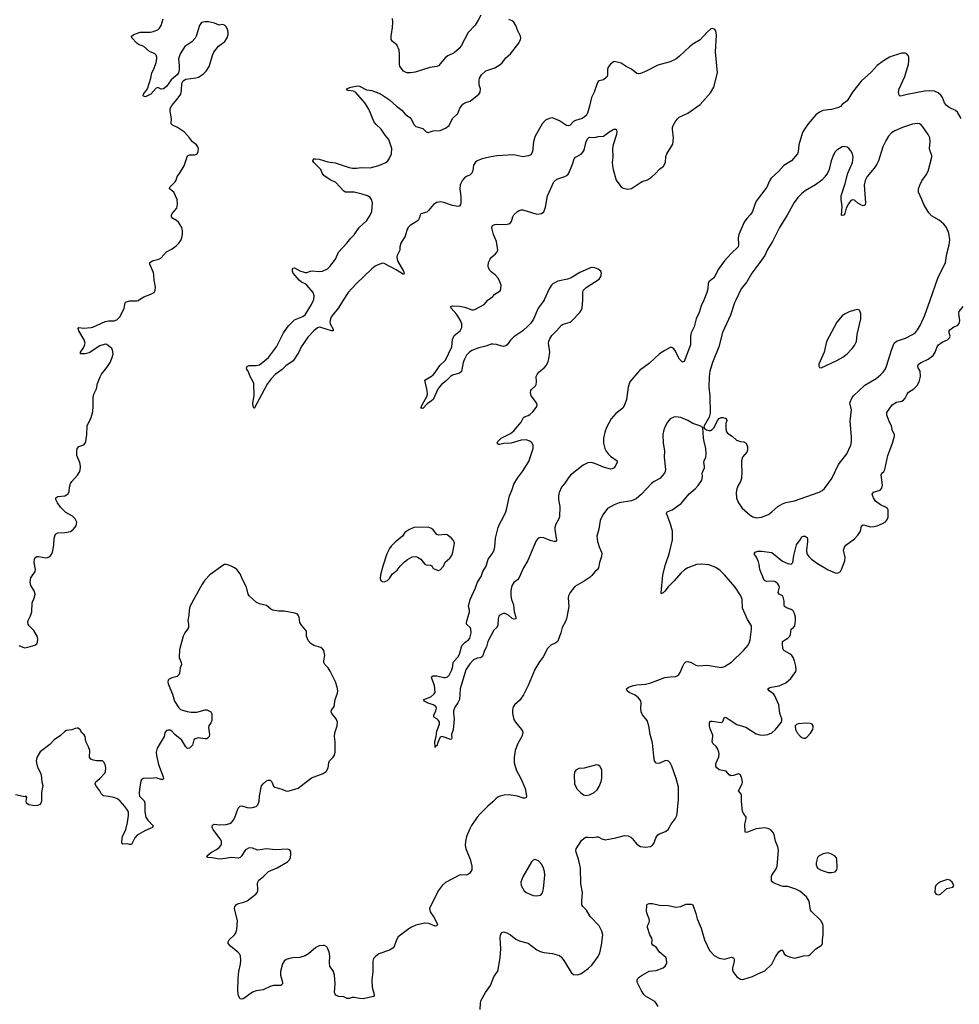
# Model space of a CAD drawing. Header units: inches. Extents: x 1682510 to 1839368, y 640758 to 791543.
# Tile 106 of 186: x 1768476 to 1779185, y 651976 to 663197. Entities that reach past the tile are written whole.
import ezdxf

# ---------------------------------------------------------------- set-up
doc = ezdxf.new("R2010")
doc.units = ezdxf.units.IN
doc.header["$MEASUREMENT"] = 0
for name, color, linetype in [('B7665', 7, 'Continuous'), ('B7666', 7, 'Continuous'), ('B7675', 7, 'Continuous'), ('B7676', 7, 'Continuous')]:
    doc.layers.add(name, color=color, linetype=linetype)

msp = doc.modelspace()

# ---------------------------------------------------------------- linework, layer by layer
at = {"layer": 'B7665', "color": 6, "elevation": 700}
for points in [[(1768466, 656066), (1768530, 656040), (1768570, 656045), (1768650, 656069), (1768670, 656085), (1768678, 656102), (1768684, 656136), (1768675, 656170), (1768638, 656238), (1768586, 656290), (1768574, 656310), (1768570, 656330), (1768574, 656350), (1768598, 656402), (1768614, 656450), (1768619, 656550), (1768644, 656616), (1768651, 656649), (1768642, 656690), (1768603, 656750), (1768594, 656790), (1768604, 656836), (1768652, 656910), (1768656, 656930), (1768643, 657010), (1768645, 657050), (1768653, 657067), (1768670, 657078), (1768690, 657080), (1768774, 657066), (1768792, 657068), (1768819, 657081), (1768838, 657102), (1768851, 657129), (1768866, 657210), (1768871, 657290), (1768886, 657334), (1768910, 657349), (1768990, 657352), (1769055, 657365), (1769091, 657390), (1769121, 657430), (1769126, 657470), (1769107, 657510), (1769079, 657539), (1769003, 657583), (1768942, 657642), (1768907, 657690), (1768889, 657730), (1768889, 657750), (1768910, 657762), (1768989, 657771), (1769027, 657793), (1769041, 657819), (1769044, 657870), (1769056, 657910), (1769070, 657933), (1769134, 658006), (1769160, 658050), (1769171, 658089), (1769171, 658110), (1769163, 658150), (1769129, 658230), (1769127, 658270), (1769130, 658310), (1769150, 658334), (1769207, 658353), (1769222, 658370), (1769230, 658390), (1769242, 658470), (1769247, 658570), (1769290, 658665), (1769309, 658731), (1769315, 658790), (1769314, 658890), (1769320, 658930), (1769351, 658990), (1769364, 659050), (1769392, 659128), (1769410, 659159), (1769470, 659232), (1769508, 659292), (1769532, 659348), (1769540, 659390), (1769536, 659430), (1769527, 659450), (1769470, 659494), (1769450, 659499), (1769390, 659482), (1769270, 659401), (1769222, 659390), (1769169, 659390), (1769170, 659410), (1769203, 659457), (1769216, 659484), (1769221, 659510), (1769213, 659550), (1769150, 659650), (1769143, 659677), (1769152, 659688), (1769202, 659682), (1769290, 659689), (1769310, 659694), (1769450, 659758), (1769490, 659767), (1769553, 659767), (1769583, 659777), (1769616, 659810), (1769657, 659883), (1769669, 659910), (1769678, 659970), (1769690, 659982), (1769730, 659992), (1769810, 659992), (1769830, 659999), (1769831, 660000)], [(1770000, 654553), (1769970, 654549), (1769910, 654554), (1769882, 654550), (1769870, 654542), (1769857, 654523), (1769840, 654430), (1769837, 654377), (1769843, 654350), (1769894, 654294), (1769904, 654270), (1769903, 654170), (1769913, 654110), (1769935, 654075), (1769999, 654010), (1769989, 653990), (1769910, 653959), (1769815, 653905), (1769788, 653872), (1769750, 653799), (1769730, 653798), (1769704, 653804), (1769650, 653801), (1769645, 653805), (1769642, 653830), (1769650, 653890), (1769687, 653970), (1769707, 654050), (1769718, 654130), (1769715, 654170), (1769699, 654199), (1769674, 654230), (1769622, 654290), (1769590, 654317), (1769550, 654332), (1769490, 654346), (1769432, 654352), (1769420, 654360), (1769410, 654370), (1769390, 654410), (1769345, 654470), (1769338, 654490), (1769345, 654510), (1769391, 654549), (1769448, 654610), (1769456, 654630), (1769459, 654670), (1769451, 654710), (1769437, 654737), (1769421, 654750), (1769410, 654753), (1769350, 654750), (1769317, 654757), (1769287, 654770), (1769273, 654793), (1769274, 654870), (1769260, 654910), (1769231, 654970), (1769223, 655030), (1769210, 655049), (1769185, 655070), (1769165, 655105), (1769143, 655123), (1769130, 655125), (1769110, 655121), (1769070, 655105), (1769010, 655096), (1768990, 655086), (1768940, 655040), (1768870, 654990), (1768821, 654939), (1768710, 654852), (1768670, 654791), (1768663, 654750), (1768670, 654711), (1768684, 654670), (1768710, 654623), (1768722, 654590), (1768730, 654510), (1768739, 654470), (1768738, 654450), (1768724, 654390), (1768725, 654290), (1768718, 654270), (1768706, 654254), (1768679, 654241), (1768650, 654238), (1768580, 654250), (1768553, 654270), (1768550, 654290), (1768556, 654336), (1768550, 654348), (1768538, 654342), (1768517, 654343), (1768430, 654365)]]:
    msp.add_lwpolyline(points, dxfattribs=at)
at = {"layer": 'B7666', "color": 6, "elevation": 700}
for points in [[(1770000, 662817), (1769955, 662835), (1769890, 662890), (1769830, 662913), (1769810, 662929), (1769756, 662990), (1769751, 663010), (1769778, 663030), (1769850, 663054), (1769964, 663056), (1770000, 663064)], [(1770000, 662381), (1769970, 662347), (1769910, 662320), (1769886, 662326), (1769883, 662330), (1769889, 662350), (1769932, 662410), (1769970, 662530), (1769984, 662590), (1770000, 662624)], [(1770000, 660312), (1769994, 660330), (1769959, 660410), (1769960, 660430), (1769990, 660451), (1770000, 660454)], [(1769831, 660000), (1769890, 660038), (1769972, 660068), (1770000, 660085)]]:
    msp.add_lwpolyline(points, dxfattribs=at)
at = {"layer": 'B7675', "color": 6}
for points, elevation in [([(1772164, 660000), (1772110, 659913), (1772030, 659816), (1772018, 659790), (1772012, 659750), (1772015, 659730), (1772049, 659670), (1772048, 659652), (1772030, 659651), (1771910, 659689), (1771890, 659692), (1771870, 659685), (1771828, 659652), (1771761, 659579), (1771703, 659497), (1771686, 659470), (1771659, 659410), (1771595, 659310), (1771508, 659252), (1771466, 659210), (1771388, 659152), (1771339, 659101), (1771298, 659042), (1771150, 658766), (1771138, 658790), (1771133, 658830), (1771149, 658910), (1771144, 659050), (1771139, 659070), (1771105, 659130), (1771082, 659190), (1771065, 659210), (1771061, 659230), (1771064, 659236), (1771072, 659250), (1771090, 659258), (1771170, 659257), (1771210, 659265), (1771230, 659278), (1771311, 659349), (1771404, 659470), (1771482, 659630), (1771540, 659710), (1771610, 659775), (1771704, 659816), (1771730, 659835), (1771804, 659950), (1771826, 660000)], 600), ([(1774452, 660000), (1774386, 659910), (1774334, 659786), (1774301, 659739), (1774273, 659707), (1774210, 659652), (1774110, 659584), (1774070, 659545), (1774032, 659490), (1774018, 659482), (1773990, 659474), (1773970, 659475), (1773910, 659497), (1773870, 659501), (1773850, 659498), (1773790, 659476), (1773710, 659458), (1773630, 659427), (1773601, 659410), (1773570, 659373), (1773545, 659330), (1773531, 659290), (1773510, 659188), (1773490, 659170), (1773410, 659147), (1773390, 659136), (1773338, 659082), (1773282, 659038), (1773246, 658994), (1773187, 658870), (1773170, 658852), (1773120, 658820), (1773070, 658766), (1773050, 658769), (1773063, 658810), (1773117, 658903), (1773124, 658930), (1773122, 658970), (1773092, 659090), (1773170, 659136), (1773187, 659150), (1773210, 659176), (1773264, 659256), (1773330, 659317), (1773400, 659470), (1773409, 659551), (1773419, 659581), (1773430, 659597), (1773496, 659650), (1773514, 659690), (1773517, 659730), (1773502, 659770), (1773457, 659837), (1773394, 659910), (1773392, 659930), (1773410, 659937), (1773490, 659931), (1773550, 659920), (1773630, 659892), (1773650, 659891), (1773670, 659897), (1773770, 659953), (1773813, 660000)], 600), ([(1776272, 660000), (1776245, 659935), (1776221, 659859), (1776186, 659790), (1776163, 659697), (1776130, 659630), (1776122, 659590), (1776122, 659490), (1776050, 659302), (1776030, 659296), (1775997, 659330), (1775972, 659370), (1775950, 659420), (1775930, 659448), (1775910, 659460), (1775890, 659460), (1775830, 659429), (1775770, 659389), (1775656, 659284), (1775541, 659199), (1775431, 659069), (1775410, 659010), (1775393, 658870), (1775365, 658795), (1775349, 658770), (1775270, 658711), (1775217, 658650), (1775165, 658550), (1775145, 658495), (1775129, 658430), (1775130, 658370), (1775146, 658310), (1775160, 658280), (1775183, 658250), (1775210, 658225), (1775286, 658170), (1775286, 658150), (1775264, 658110), (1775250, 658090), (1775230, 658079), (1775210, 658075), (1775130, 658098), (1775030, 658141), (1774990, 658150), (1774950, 658149), (1774899, 658121), (1774755, 658005), (1774727, 657973), (1774690, 657914), (1774652, 657868), (1774623, 657810), (1774617, 657770), (1774619, 657730), (1774634, 657650), (1774629, 657530), (1774622, 657510), (1774586, 657450), (1774574, 657410), (1774574, 657386), (1774596, 657264), (1774589, 657251), (1774567, 657250), (1774522, 657262), (1774450, 657291), (1774410, 657298), (1774387, 657290), (1774361, 657259), (1774319, 657150), (1774267, 657033), (1774218, 656950), (1774167, 656833), (1774150, 656813), (1774110, 656783), (1774090, 656753), (1774082, 656730), (1774074, 656690), (1774074, 656630), (1774083, 656590), (1774105, 656530), (1774113, 656450), (1774132, 656390), (1774132, 656370), (1774110, 656365), (1774090, 656372), (1774048, 656410), (1774010, 656430), (1773990, 656430), (1773970, 656424), (1773948, 656412), (1773939, 656401), (1773929, 656371), (1773924, 656296), (1773916, 656270), (1773881, 656239), (1773810, 656110), (1773798, 656050), (1773773, 656010), (1773750, 655941), (1773730, 655924), (1773690, 655922), (1773650, 655903), (1773605, 655855), (1773563, 655790), (1773498, 655570), (1773488, 655450), (1773470, 655411), (1773437, 655363), (1773420, 655320), (1773419, 655290), (1773428, 655230), (1773416, 655104), (1773398, 655050), (1773403, 655010), (1773399, 655001), (1773390, 654995), (1773290, 655028), (1773270, 655021), (1773241, 654959), (1773230, 654923), (1773221, 654919), (1773210, 654904), (1773207, 654970), (1773223, 655030), (1773229, 655090), (1773261, 655170), (1773260, 655190), (1773250, 655210), (1773230, 655230), (1773196, 655250), (1773196, 655270), (1773219, 655321), (1773225, 655350), (1773218, 655370), (1773190, 655390), (1773130, 655409), (1773087, 655430), (1773084, 655450), (1773161, 655479), (1773198, 655510), (1773210, 655530), (1773203, 655610), (1773172, 655690), (1773170, 655710), (1773190, 655719), (1773230, 655720), (1773310, 655701), (1773330, 655700), (1773353, 655710), (1773370, 655729), (1773403, 655790), (1773414, 655830), (1773415, 655870), (1773420, 655880), (1773470, 655934), (1773490, 655966), (1773512, 656050), (1773521, 656070), (1773550, 656099), (1773593, 656130), (1773605, 656150), (1773621, 656210), (1773619, 656250), (1773609, 656269), (1773568, 656310), (1773569, 656330), (1773604, 656450), (1773604, 656470), (1773592, 656510), (1773611, 656590), (1773670, 656723), (1773693, 656787), (1773735, 656850), (1773756, 656910), (1773794, 656970), (1773814, 657050), (1773860, 657110), (1773883, 657150), (1773892, 657190), (1773900, 657290), (1773929, 657410), (1773944, 657450), (1773991, 657530), (1774017, 657590), (1774029, 657630), (1774058, 657770), (1774090, 657843), (1774110, 657903), (1774150, 657972), (1774207, 658050), (1774279, 658161), (1774330, 658310), (1774327, 658347), (1774314, 658374), (1774290, 658395), (1774250, 658408), (1774190, 658406), (1774079, 658370), (1773993, 658367), (1773950, 658355), (1773930, 658357), (1773924, 658364), (1773920, 658370), (1773926, 658390), (1773965, 658430), (1774070, 658481), (1774108, 658510), (1774193, 658610), (1774218, 658662), (1774230, 658673), (1774270, 658687), (1774290, 658699), (1774323, 658730), (1774362, 658778), (1774370, 658790), (1774373, 658810), (1774367, 658830), (1774304, 658910), (1774297, 658950), (1774301, 658970), (1774310, 658984), (1774355, 659025), (1774362, 659038), (1774366, 659070), (1774363, 659130), (1774377, 659163), (1774396, 659184), (1774455, 659230), (1774479, 659261), (1774498, 659302), (1774507, 659333), (1774519, 659410), (1774504, 659510), (1774507, 659533), (1774518, 659562), (1774543, 659597), (1774596, 659650), (1774650, 659716), (1774672, 659728), (1774750, 659749), (1774770, 659765), (1774861, 659859), (1774880, 659890), (1774887, 659913), (1774895, 660000)], 600), ([(1775754, 651950), (1775732, 651990), (1775714, 652010), (1775610, 652070), (1775588, 652088), (1775562, 652130), (1775515, 652230), (1775513, 652250), (1775520, 652270), (1775535, 652285), (1775571, 652310), (1775650, 652353), (1775730, 652362), (1775810, 652394), (1775833, 652410), (1775845, 652430), (1775851, 652449), (1775849, 652490), (1775840, 652510), (1775770, 652570), (1775729, 652629), (1775692, 652652), (1775681, 652670), (1775684, 652710), (1775681, 652730), (1775659, 652770), (1775632, 652850), (1775632, 652870), (1775650, 652910), (1775653, 652930), (1775650, 652950), (1775630, 652996), (1775621, 653030), (1775624, 653110), (1775630, 653119), (1775650, 653127), (1775690, 653124), (1775770, 653108), (1775870, 653103), (1775956, 653084), (1776010, 653092), (1776070, 653118), (1776130, 653116), (1776150, 653110), (1776183, 653010), (1776198, 652950), (1776243, 652843), (1776280, 652710), (1776340, 652590), (1776390, 652532), (1776450, 652502), (1776510, 652491), (1776590, 652512), (1776610, 652507), (1776618, 652490), (1776619, 652470), (1776601, 652390), (1776602, 652362), (1776615, 652335), (1776650, 652291), (1776690, 652262), (1776710, 652258), (1776730, 652262), (1776828, 652292), (1776890, 652324), (1776970, 652357), (1777050, 652435), (1777090, 652517), (1777130, 652576), (1777150, 652595), (1777170, 652595), (1777175, 652590), (1777191, 652550), (1777212, 652532), (1777250, 652516), (1777310, 652503), (1777410, 652530), (1777470, 652533), (1777490, 652546), (1777550, 652610), (1777610, 652645), (1777621, 652659), (1777627, 652670), (1777625, 652710), (1777634, 652770), (1777635, 652870), (1777631, 652890), (1777606, 652930), (1777497, 653037), (1777490, 653050), (1777473, 653150), (1777442, 653202), (1777367, 653267), (1777324, 653290), (1777230, 653319), (1777178, 653318), (1777150, 653325), (1777076, 653356), (1777053, 653373), (1777045, 653385), (1777043, 653430), (1777050, 653450), (1777098, 653522), (1777110, 653550), (1777125, 653730), (1777116, 653770), (1777090, 653834), (1777074, 653910), (1777060, 653940), (1777040, 653960), (1777015, 653975), (1776967, 653987), (1776870, 653978), (1776770, 653938), (1776750, 653936), (1776743, 653943), (1776739, 654030), (1776756, 654090), (1776756, 654110), (1776728, 654148), (1776715, 654175), (1776701, 654290), (1776702, 654362), (1776699, 654370), (1776668, 654410), (1776712, 654490), (1776713, 654513), (1776708, 654550), (1776691, 654590), (1776670, 654602), (1776610, 654583), (1776582, 654582), (1776564, 654590), (1776530, 654634), (1776450, 654650), (1776420, 654670), (1776412, 654690), (1776411, 654710), (1776414, 654730), (1776444, 654796), (1776448, 654830), (1776445, 654850), (1776430, 654890), (1776414, 654914), (1776378, 654950), (1776369, 654970), (1776378, 655030), (1776376, 655044), (1776346, 655114), (1776338, 655150), (1776337, 655183), (1776350, 655202), (1776370, 655204), (1776470, 655187), (1776481, 655190), (1776490, 655199), (1776510, 655250), (1776530, 655246), (1776561, 655221), (1776650, 655165), (1776754, 655134), (1776870, 655058), (1776910, 655046), (1776950, 655044), (1777003, 655050), (1777049, 655071), (1777091, 655110), (1777158, 655190), (1777163, 655210), (1777161, 655230), (1777139, 655290), (1777128, 655390), (1777084, 655490), (1777070, 655510), (1777019, 655550), (1777004, 655570), (1777018, 655582), (1777041, 655590), (1777134, 655606), (1777210, 655639), (1777267, 655690), (1777323, 655770), (1777327, 655790), (1777322, 655830), (1777307, 655890), (1777291, 655930), (1777277, 655950), (1777255, 655970), (1777186, 656010), (1777174, 656030), (1777169, 656090), (1777172, 656110), (1777181, 656119), (1777231, 656150), (1777252, 656170), (1777262, 656190), (1777269, 656250), (1777297, 656270), (1777311, 656289), (1777319, 656350), (1777317, 656390), (1777308, 656430), (1777290, 656460), (1777270, 656475), (1777216, 656496), (1777192, 656510), (1777188, 656530), (1777191, 656570), (1777176, 656616), (1777170, 656630), (1777132, 656652), (1777122, 656670), (1777135, 656730), (1777129, 656750), (1777116, 656770), (1777092, 656790), (1777070, 656797), (1776990, 656796), (1776970, 656802), (1776962, 656810), (1776910, 656930), (1776904, 656990), (1776898, 657018), (1776872, 657072), (1776847, 657110), (1776858, 657130), (1776890, 657140), (1776930, 657140), (1777050, 657125), (1777170, 657027), (1777230, 656999), (1777270, 656992), (1777289, 657011), (1777298, 657090), (1777328, 657212), (1777372, 657270), (1777390, 657302), (1777410, 657311), (1777430, 657310), (1777450, 657296), (1777456, 657276), (1777456, 657250), (1777442, 657150), (1777449, 657110), (1777470, 657079), (1777501, 657050), (1777570, 657000), (1777690, 656928), (1777770, 656894), (1777790, 656890), (1777806, 656894), (1777830, 656910), (1777842, 656930), (1777879, 657030), (1777884, 657070), (1777867, 657150), (1777875, 657185), (1777891, 657210), (1777990, 657281), (1778030, 657321), (1778058, 657370), (1778071, 657430), (1778090, 657439), (1778110, 657438), (1778170, 657416), (1778210, 657421), (1778250, 657430), (1778310, 657456), (1778344, 657476), (1778356, 657490), (1778374, 657526), (1778376, 657550), (1778374, 657610), (1778366, 657626), (1778343, 657643), (1778287, 657667), (1778230, 657710), (1778207, 657750), (1778194, 657790), (1778207, 657813), (1778284, 657836), (1778302, 657858), (1778309, 657891), (1778294, 658010), (1778304, 658030), (1778325, 658050), (1778337, 658070), (1778370, 658230), (1778422, 658370), (1778445, 658450), (1778445, 658470), (1778422, 658510), (1778412, 658570), (1778389, 658609), (1778365, 658670), (1778359, 658690), (1778361, 658719), (1778421, 658810), (1778470, 658838), (1778530, 658850), (1778550, 658860), (1778570, 658885), (1778590, 658930), (1778608, 658952), (1778668, 658992), (1778704, 659030), (1778729, 659071), (1778743, 659130), (1778738, 659190), (1778717, 659230), (1778712, 659250), (1778722, 659270), (1778751, 659290), (1778832, 659328), (1778888, 659370), (1778910, 659410), (1778934, 659470), (1778949, 659490), (1778990, 659524), (1779052, 659550), (1779075, 659570), (1779082, 659590), (1779070, 659630), (1779070, 659650), (1779078, 659662), (1779124, 659696), (1779166, 659714), (1779185, 659735), (1779192, 659770), (1779178, 659850), (1779182, 659870), (1779231, 659930)], 600), ([(1776637, 660000), (1776622, 659970), (1776576, 659830), (1776487, 659633), (1776445, 659470), (1776373, 659290), (1776343, 659190), (1776334, 659130), (1776331, 659010), (1776342, 658910), (1776345, 658715), (1776334, 658666), (1776276, 658570), (1776275, 658550), (1776280, 658540), (1776303, 658523), (1776330, 658514), (1776350, 658515), (1776370, 658527), (1776390, 658549), (1776429, 658630), (1776450, 658652), (1776470, 658662), (1776490, 658662), (1776530, 658651), (1776535, 658630), (1776526, 658594), (1776524, 658550), (1776529, 658509), (1776544, 658484), (1776595, 658450), (1776647, 658407), (1776690, 658392), (1776730, 658387), (1776757, 658370), (1776772, 658330), (1776771, 658290), (1776764, 658270), (1776715, 658210), (1776702, 658170), (1776701, 658130), (1776708, 658050), (1776701, 657970), (1776690, 657934), (1776664, 657890), (1776648, 657850), (1776644, 657810), (1776646, 657746), (1776668, 657690), (1776710, 657630), (1776801, 657550), (1776833, 657533), (1776870, 657522), (1776930, 657527), (1777010, 657560), (1777050, 657590), (1777117, 657650), (1777170, 657680), (1777210, 657695), (1777306, 657714), (1777588, 657812), (1777621, 657830), (1777650, 657854), (1777732, 657968), (1777809, 658130), (1777904, 658250), (1777950, 658350), (1777957, 658390), (1777958, 658442), (1777943, 658623), (1777955, 658750), (1777937, 658830), (1777965, 658890), (1777980, 658910), (1778107, 659033), (1778238, 659110), (1778288, 659150), (1778318, 659182), (1778343, 659217), (1778361, 659259), (1778411, 659430), (1778441, 659510), (1778470, 659533), (1778573, 659567), (1778650, 659608), (1778686, 659634), (1778710, 659663), (1778742, 659718), (1778793, 659830), (1778853, 660000)], 700), ([(1773724, 651916), (1773728, 651990), (1773737, 652023), (1773787, 652110), (1773844, 652190), (1773880, 652290), (1773921, 652350), (1773929, 652371), (1773953, 652510), (1773959, 652610), (1773952, 652730), (1773958, 652770), (1773970, 652795), (1773990, 652804), (1774030, 652791), (1774070, 652767), (1774130, 652718), (1774170, 652700), (1774270, 652672), (1774370, 652599), (1774410, 652578), (1774450, 652568), (1774550, 652554), (1774630, 652534), (1774650, 652515), (1774686, 652466), (1774760, 652340), (1774790, 652315), (1774830, 652313), (1774870, 652322), (1774957, 652383), (1774997, 652423), (1775070, 652522), (1775090, 652563), (1775109, 652650), (1775122, 652770), (1775111, 652811), (1775080, 652870), (1774977, 652977), (1774935, 653050), (1774894, 653090), (1774885, 653110), (1774883, 653150), (1774890, 653250), (1774871, 653350), (1774869, 653530), (1774845, 653630), (1774817, 653710), (1774814, 653730), (1774819, 653750), (1774878, 653842), (1774909, 653870), (1774930, 653880), (1774950, 653883), (1775010, 653878), (1775050, 653886), (1775070, 653885), (1775110, 653862), (1775150, 653852), (1775270, 653875), (1775370, 653900), (1775410, 653897), (1775442, 653882), (1775462, 653862), (1775510, 653803), (1775550, 653773), (1775607, 653767), (1775665, 653775), (1775690, 653790), (1775705, 653810), (1775730, 653881), (1775750, 653909), (1775770, 653921), (1775836, 653944), (1775866, 653970), (1775901, 654030), (1775945, 654090), (1775964, 654130), (1775968, 654152), (1775983, 654310), (1775985, 654450), (1775959, 654550), (1775910, 654690), (1775889, 654730), (1775870, 654747), (1775850, 654754), (1775830, 654751), (1775774, 654726), (1775750, 654720), (1775730, 654725), (1775718, 654738), (1775712, 654752), (1775703, 654803), (1775690, 654958), (1775662, 655050), (1775647, 655150), (1775626, 655210), (1775575, 655275), (1775558, 655310), (1775555, 655350), (1775558, 655410), (1775554, 655434), (1775530, 655470), (1775490, 655499), (1775423, 655530), (1775400, 655550), (1775393, 655570), (1775415, 655590), (1775473, 655610), (1775510, 655618), (1775610, 655624), (1775670, 655641), (1775830, 655699), (1775890, 655710), (1775950, 655713), (1775970, 655721), (1775990, 655735), (1776004, 655756), (1776033, 655830), (1776050, 655862), (1776070, 655878), (1776090, 655883), (1776130, 655873), (1776183, 655843), (1776210, 655834), (1776310, 655840), (1776470, 655816), (1776510, 655828), (1776590, 655874), (1776726, 656010), (1776777, 656070), (1776795, 656105), (1776801, 656130), (1776818, 656250), (1776815, 656290), (1776770, 656363), (1776715, 656490), (1776711, 656590), (1776697, 656630), (1776630, 656730), (1776510, 656870), (1776459, 656919), (1776410, 656954), (1776330, 656984), (1776250, 656992), (1776190, 656988), (1776090, 656952), (1776052, 656928), (1776010, 656891), (1775937, 656803), (1775867, 656733), (1775830, 656684), (1775810, 656665), (1775797, 656663), (1775790, 656655), (1775786, 656666), (1775808, 656872), (1775837, 656990), (1775877, 657110), (1775916, 657270), (1775915, 657370), (1775892, 657450), (1775847, 657573), (1775855, 657590), (1775912, 657610), (1776017, 657683), (1776107, 657793), (1776174, 657850), (1776210, 657888), (1776251, 657949), (1776259, 657990), (1776256, 658030), (1776261, 658050), (1776281, 658090), (1776282, 658110), (1776272, 658150), (1776277, 658170), (1776298, 658210), (1776301, 658250), (1776298, 658310), (1776276, 658390), (1776270, 658430), (1776262, 658550), (1776229, 658570), (1776150, 658594), (1776090, 658631), (1776010, 658662), (1775950, 658671), (1775930, 658669), (1775890, 658648), (1775858, 658610), (1775837, 658570), (1775817, 658523), (1775805, 658470), (1775809, 658370), (1775824, 658284), (1775822, 658210), (1775835, 658070), (1775834, 658050), (1775827, 658030), (1775772, 657968), (1775707, 657933), (1775678, 657910), (1775562, 657790), (1775502, 657738), (1775450, 657715), (1775309, 657691), (1775250, 657670), (1775175, 657625), (1775124, 657556), (1775093, 657490), (1775077, 657390), (1775056, 657310), (1775063, 657250), (1775081, 657190), (1775108, 657130), (1775110, 657110), (1775104, 657070), (1775084, 657010), (1775075, 656950), (1775061, 656930), (1775030, 656904), (1774998, 656862), (1774977, 656843), (1774910, 656798), (1774802, 656738), (1774751, 656669), (1774733, 656630), (1774729, 656610), (1774734, 656510), (1774707, 656370), (1774693, 656330), (1774658, 656270), (1774645, 656210), (1774614, 656126), (1774605, 656110), (1774585, 656095), (1774529, 656070), (1774492, 656030), (1774443, 655937), (1774392, 655868), (1774348, 655792), (1774272, 655610), (1774217, 655503), (1774178, 655442), (1774117, 655390), (1774103, 655370), (1774096, 655350), (1774092, 655330), (1774093, 655290), (1774110, 655224), (1774129, 655190), (1774196, 655110), (1774207, 655090), (1774212, 655070), (1774200, 655030), (1774153, 654950), (1774124, 654870), (1774111, 654790), (1774111, 654730), (1774135, 654650), (1774188, 654548), (1774236, 654436), (1774252, 654350), (1774249, 654331), (1774235, 654325), (1774213, 654327), (1774149, 654349), (1774056, 654364), (1773999, 654361), (1773951, 654349), (1773924, 654336), (1773902, 654318), (1773870, 654283), (1773810, 654233), (1773728, 654152), (1773692, 654110), (1773626, 654014), (1773601, 653970), (1773568, 653890), (1773557, 653830), (1773555, 653790), (1773560, 653750), (1773611, 653630), (1773630, 653550), (1773630, 653510), (1773605, 653470), (1773585, 653455), (1773570, 653450), (1773510, 653453), (1773490, 653449), (1773330, 653366), (1773291, 653330), (1773245, 653270), (1773147, 653070), (1773153, 653030), (1773197, 652970), (1773239, 652890), (1773231, 652870), (1773210, 652868), (1773138, 652898), (1773090, 652900), (1772990, 652877), (1772933, 652850), (1772910, 652837), (1772790, 652744), (1772770, 652710), (1772744, 652636), (1772730, 652618), (1772690, 652595), (1772571, 652550), (1772530, 652522), (1772510, 652500), (1772500, 652470), (1772500, 652350), (1772490, 652250), (1772495, 652170), (1772518, 652090), (1772518, 652070), (1772510, 652064), (1772390, 652038), (1772350, 652041), (1772290, 652054), (1772267, 652053), (1772230, 652041), (1772210, 652044), (1772170, 652061), (1772110, 652066), (1772081, 652081), (1772072, 652092), (1772066, 652110), (1772071, 652210), (1772063, 652310), (1772051, 652350), (1772011, 652411), (1772007, 652450), (1772011, 652530), (1772002, 652570), (1771990, 652609), (1771977, 652630), (1771950, 652645), (1771934, 652646), (1771890, 652642), (1771850, 652625), (1771768, 652552), (1771730, 652530), (1771670, 652511), (1771590, 652507), (1771550, 652499), (1771514, 652486), (1771490, 652470), (1771470, 652437), (1771448, 652350), (1771449, 652309), (1771470, 652230), (1771471, 652210), (1771453, 652190), (1771370, 652190), (1771330, 652178), (1771250, 652143), (1771171, 652130), (1771130, 652116), (1771030, 652042), (1771010, 652035), (1770990, 652040), (1770972, 652072), (1770962, 652130), (1770965, 652275), (1770973, 652350), (1770994, 652434), (1770997, 652477), (1770993, 652530), (1770983, 652550), (1770963, 652570), (1770880, 652640), (1770854, 652670), (1770851, 652690), (1770863, 652710), (1770925, 652770), (1770938, 652790), (1770952, 652830), (1770960, 652930), (1770928, 653050), (1770926, 653070), (1770930, 653090), (1770948, 653112), (1770970, 653126), (1771030, 653139), (1771070, 653154), (1771167, 653233), (1771182, 653250), (1771190, 653270), (1771192, 653290), (1771186, 653350), (1771190, 653370), (1771201, 653390), (1771251, 653429), (1771311, 653489), (1771410, 653530), (1771530, 653602), (1771550, 653624), (1771561, 653650), (1771568, 653688), (1771567, 653710), (1771555, 653735), (1771530, 653746), (1771390, 653736), (1771290, 653748), (1771190, 653733), (1771130, 653757), (1771090, 653761), (1771050, 653737), (1770999, 653661), (1770989, 653651), (1770970, 653643), (1770890, 653650), (1770770, 653630), (1770730, 653633), (1770670, 653647), (1770619, 653650), (1770610, 653670), (1770662, 653710), (1770719, 653741), (1770750, 653764), (1770771, 653790), (1770776, 653810), (1770776, 653830), (1770770, 653850), (1770681, 653970), (1770671, 653990), (1770669, 654011), (1770690, 654028), (1770759, 654021), (1770830, 654026), (1770870, 654037), (1770890, 654050), (1770910, 654073), (1770930, 654107), (1770967, 654210), (1770990, 654235), (1771010, 654237), (1771070, 654219), (1771096, 654216), (1771130, 654218), (1771170, 654230), (1771190, 654250), (1771206, 654290), (1771211, 654350), (1771233, 654467), (1771250, 654488), (1771290, 654522), (1771308, 654532), (1771330, 654529), (1771350, 654510), (1771370, 654464), (1771386, 654450), (1771463, 654430), (1771510, 654410), (1771530, 654406), (1771548, 654408), (1771650, 654439), (1771803, 654557), (1771934, 654606), (1771970, 654630), (1771994, 654670), (1771999, 654730), (1772006, 654750), (1772048, 654792), (1772063, 654817), (1772071, 654850), (1772073, 654967), (1772066, 655030), (1772067, 655070), (1772094, 655150), (1772099, 655190), (1772085, 655230), (1772034, 655290), (1772026, 655310), (1772031, 655330), (1772061, 655370), (1772070, 655450), (1772099, 655521), (1772104, 655550), (1772095, 655590), (1772074, 655650), (1772014, 655774), (1771991, 655811), (1771953, 655850), (1771942, 655870), (1771941, 655890), (1771955, 655950), (1771942, 656010), (1771929, 656029), (1771910, 656042), (1771827, 656067), (1771795, 656090), (1771764, 656124), (1771747, 656170), (1771747, 656230), (1771690, 656297), (1771670, 656327), (1771661, 656390), (1771652, 656412), (1771642, 656422), (1771614, 656434), (1771490, 656456), (1771430, 656456), (1771361, 656470), (1771340, 656480), (1771290, 656520), (1771210, 656539), (1771177, 656557), (1771090, 656630), (1771081, 656650), (1771061, 656730), (1771016, 656816), (1770990, 656881), (1770952, 656930), (1770926, 656950), (1770870, 656979), (1770830, 656989), (1770810, 656987), (1770790, 656978), (1770642, 656870), (1770587, 656810), (1770555, 656765), (1770415, 656510), (1770407, 656470), (1770405, 656410), (1770392, 656350), (1770400, 656310), (1770399, 656270), (1770390, 656250), (1770360, 656210), (1770340, 656170), (1770296, 656016), (1770294, 655930), (1770318, 655870), (1770319, 655850), (1770305, 655810), (1770298, 655750), (1770290, 655730), (1770270, 655712), (1770210, 655698), (1770180, 655680), (1770170, 655670), (1770164, 655650), (1770167, 655630), (1770217, 655510), (1770242, 655430), (1770290, 655354), (1770310, 655337), (1770387, 655313), (1770430, 655306), (1770494, 655306), (1770590, 655333), (1770610, 655332), (1770656, 655310), (1770666, 655286), (1770665, 655210), (1770656, 655184), (1770633, 655150), (1770630, 655130), (1770641, 655050), (1770637, 655030), (1770610, 655003), (1770590, 655000), (1770510, 655013), (1770477, 655003), (1770462, 654990), (1770447, 654930), (1770410, 654896), (1770390, 654891), (1770370, 654910), (1770325, 654985), (1770246, 655050), (1770210, 655091), (1770190, 655100), (1770170, 655102), (1770150, 655095), (1770138, 655082), (1770130, 655070), (1770124, 655030), (1770045, 654895), (1770033, 654850), (1770036, 654810), (1770059, 654710), (1770112, 654570), (1770115, 654545), (1770110, 654540), (1770090, 654539), (1770030, 654558), (1770000, 654553)], 700)]:
    msp.add_lwpolyline(points, dxfattribs=dict(at, elevation=elevation))
for points, elevation in [([(1778030, 659893), (1777990, 659888), (1777930, 659868), (1777877, 659843), (1777850, 659824), (1777790, 659752), (1777670, 659529), (1777645, 659410), (1777586, 659270), (1777585, 659250), (1777590, 659232), (1777610, 659228), (1777790, 659313), (1777858, 659350), (1777909, 659391), (1777964, 659450), (1777990, 659486), (1778012, 659530), (1778021, 659610), (1778063, 659790), (1778062, 659850), (1778047, 659887)], 800), ([(1773130, 657414), (1772970, 657411), (1772910, 657384), (1772867, 657353), (1772838, 657310), (1772757, 657243), (1772710, 657196), (1772690, 657169), (1772662, 657110), (1772614, 656970), (1772587, 656870), (1772583, 656830), (1772589, 656809), (1772610, 656795), (1772630, 656792), (1772670, 656807), (1772690, 656828), (1772721, 656879), (1772777, 656923), (1772813, 656970), (1772862, 657018), (1772895, 657045), (1772950, 657077), (1772990, 657079), (1773012, 657072), (1773048, 657048), (1773092, 656992), (1773110, 656984), (1773160, 656980), (1773172, 656972), (1773190, 656944), (1773228, 656928), (1773250, 656920), (1773270, 656926), (1773306, 656970), (1773326, 657014), (1773380, 657060), (1773400, 657090), (1773413, 657130), (1773430, 657210), (1773431, 657231), (1773421, 657261), (1773394, 657294), (1773350, 657325), (1773330, 657330), (1773250, 657324), (1773232, 657332), (1773190, 657382), (1773170, 657399)], 700), ([(1777430, 655181), (1777350, 655172), (1777330, 655164), (1777316, 655150), (1777319, 655110), (1777339, 655070), (1777370, 655031), (1777390, 655016), (1777410, 655011), (1777430, 655011), (1777450, 655026), (1777490, 655067), (1777515, 655110), (1777521, 655130), (1777521, 655150), (1777510, 655169), (1777490, 655177)], 600), ([(1775050, 654704), (1774910, 654667), (1774850, 654664), (1774814, 654646), (1774798, 654622), (1774794, 654586), (1774801, 654490), (1774807, 654470), (1774830, 654430), (1774870, 654387), (1774903, 654363), (1774930, 654355), (1774970, 654363), (1775024, 654390), (1775059, 654421), (1775082, 654458), (1775105, 654515), (1775112, 654552), (1775112, 654650), (1775090, 654689), (1775070, 654701)], 800), ([(1774350, 653626), (1774330, 653620), (1774310, 653600), (1774210, 653430), (1774189, 653370), (1774190, 653331), (1774227, 653270), (1774250, 653250), (1774330, 653216), (1774370, 653213), (1774410, 653221), (1774425, 653230), (1774435, 653245), (1774448, 653292), (1774463, 653450), (1774459, 653490), (1774448, 653528), (1774427, 653570), (1774390, 653610), (1774370, 653621)], 800), ([(1777690, 653701), (1777633, 653693), (1777587, 653670), (1777570, 653649), (1777553, 653590), (1777554, 653566), (1777570, 653528), (1777610, 653505), (1777690, 653480), (1777730, 653477), (1777770, 653488), (1777789, 653510), (1777792, 653530), (1777788, 653630), (1777781, 653650), (1777770, 653664), (1777730, 653687)], 600), ([(1779050, 653397), (1778970, 653372), (1778937, 653350), (1778919, 653330), (1778910, 653310), (1778908, 653250), (1778923, 653230), (1778950, 653225), (1778970, 653230), (1779043, 653297), (1779110, 653311), (1779121, 653330), (1779116, 653350), (1779104, 653370), (1779077, 653390)], 600)]:
    msp.add_lwpolyline(points, close=True, dxfattribs=dict(at, elevation=elevation))
at = {"layer": 'B7676', "color": 6}
for points, elevation in [([(1770000, 663064), (1770010, 663067), (1770050, 663082), (1770070, 663100), (1770087, 663130), (1770112, 663208)], 700), ([(1770000, 660454), (1770061, 660470), (1770090, 660485), (1770149, 660551), (1770215, 660585), (1770261, 660619), (1770290, 660650), (1770316, 660690), (1770325, 660710), (1770331, 660750), (1770332, 660790), (1770323, 660830), (1770288, 660890), (1770265, 660910), (1770217, 660937), (1770207, 660950), (1770208, 660970), (1770216, 660990), (1770269, 661050), (1770275, 661095), (1770271, 661150), (1770234, 661230), (1770185, 661270), (1770186, 661290), (1770247, 661350), (1770258, 661370), (1770272, 661410), (1770297, 661443), (1770351, 661530), (1770390, 661644), (1770410, 661658), (1770470, 661658), (1770496, 661664), (1770512, 661690), (1770514, 661730), (1770507, 661750), (1770490, 661770), (1770445, 661805), (1770412, 661850), (1770355, 661915), (1770274, 661970), (1770217, 661997), (1770202, 662010), (1770206, 662070), (1770193, 662150), (1770193, 662187), (1770210, 662219), (1770271, 662290), (1770312, 662348), (1770320, 662390), (1770324, 662470), (1770340, 662500), (1770370, 662519), (1770485, 662535), (1770516, 662544), (1770570, 662581), (1770602, 662610), (1770636, 662664), (1770678, 662802), (1770690, 662828), (1770744, 662896), (1770816, 662950), (1770842, 662990), (1770854, 663030), (1770854, 663054), (1770843, 663090), (1770830, 663117), (1770810, 663136), (1770790, 663142), (1770750, 663135), (1770696, 663156), (1770630, 663171), (1770588, 663172), (1770550, 663164), (1770524, 663130), (1770488, 663010), (1770475, 662985), (1770437, 662943), (1770358, 662890), (1770304, 662810), (1770286, 662750), (1770294, 662670), (1770294, 662626), (1770286, 662590), (1770272, 662568), (1770204, 662510), (1770150, 662436), (1770115, 662410), (1770090, 662407), (1770050, 662425), (1770030, 662415), (1770000, 662381)], 700), ([(1771826, 660000), (1771830, 660010), (1771833, 660050), (1771820, 660090), (1771750, 660172), (1771730, 660187), (1771687, 660207), (1771660, 660230), (1771593, 660310), (1771584, 660330), (1771585, 660355), (1771594, 660366), (1771610, 660370), (1771670, 660334), (1771730, 660316), (1771750, 660315), (1771790, 660332), (1771810, 660336), (1771888, 660328), (1771928, 660332), (1771983, 660357), (1772010, 660383), (1772076, 660470), (1772111, 660549), (1772206, 660650), (1772251, 660709), (1772290, 660747), (1772345, 660830), (1772431, 660910), (1772471, 660970), (1772488, 661010), (1772499, 661110), (1772487, 661150), (1772470, 661170), (1772440, 661190), (1772381, 661210), (1772288, 661232), (1772191, 661231), (1772170, 661242), (1772080, 661340), (1772014, 661374), (1771943, 661423), (1771925, 661450), (1771909, 661489), (1771830, 661570), (1771816, 661590), (1771820, 661600), (1771829, 661610), (1771847, 661613), (1771890, 661608), (1771990, 661579), (1772070, 661565), (1772230, 661513), (1772270, 661505), (1772315, 661505), (1772370, 661513), (1772470, 661509), (1772570, 661537), (1772650, 661570), (1772672, 661588), (1772688, 661612), (1772714, 661670), (1772717, 661730), (1772683, 661830), (1772641, 661881), (1772597, 661950), (1772541, 662001), (1772517, 662030), (1772457, 662177), (1772411, 662250), (1772306, 662366), (1772281, 662381), (1772218, 662390), (1772201, 662410), (1772250, 662427), (1772330, 662443), (1772350, 662440), (1772430, 662396), (1772490, 662390), (1772590, 662353), (1772690, 662283), (1772770, 662210), (1772830, 662165), (1772870, 662122), (1772924, 662084), (1772941, 662061), (1772970, 662001), (1772990, 661981), (1773070, 661959), (1773110, 661921), (1773130, 661913), (1773190, 661929), (1773270, 661935), (1773330, 661960), (1773370, 661990), (1773410, 662070), (1773470, 662130), (1773494, 662190), (1773526, 662234), (1773550, 662249), (1773611, 662269), (1773709, 662350), (1773726, 662370), (1773728, 662410), (1773713, 662453), (1773712, 662508), (1773715, 662530), (1773741, 662570), (1773790, 662615), (1773890, 662647), (1773953, 662687), (1773974, 662706), (1774017, 662763), (1774070, 662810), (1774165, 662930), (1774185, 662970), (1774189, 662990), (1774185, 663010), (1774155, 663070), (1774132, 663132), (1774110, 663168), (1774090, 663185), (1774050, 663201)], 600), ([(1773733, 663250), (1773703, 663190), (1773666, 663134), (1773589, 663050), (1773512, 662908), (1773484, 662870), (1773430, 662821), (1773356, 662784), (1773330, 662766), (1773250, 662671), (1773230, 662663), (1773150, 662652), (1772982, 662598), (1772930, 662591), (1772890, 662593), (1772850, 662610), (1772823, 662643), (1772809, 662669), (1772804, 662690), (1772807, 662810), (1772800, 662850), (1772773, 662910), (1772726, 662950), (1772712, 662972), (1772710, 663010), (1772725, 663110), (1772728, 663170), (1772726, 663210)], 600), ([(1773813, 660000), (1773817, 660003), (1773870, 660042), (1773892, 660070), (1773951, 660109), (1773960, 660130), (1773963, 660170), (1773950, 660210), (1773928, 660250), (1773896, 660290), (1773850, 660323), (1773837, 660337), (1773818, 660370), (1773814, 660390), (1773821, 660430), (1773837, 660470), (1773850, 660487), (1773900, 660530), (1773917, 660550), (1773925, 660570), (1773912, 660670), (1773875, 660750), (1773860, 660810), (1773858, 660830), (1773866, 660850), (1773890, 660863), (1773910, 660867), (1774010, 660862), (1774052, 660870), (1774070, 660882), (1774082, 660898), (1774097, 660950), (1774110, 660975), (1774150, 661010), (1774170, 661024), (1774190, 661030), (1774210, 661029), (1774370, 660981), (1774424, 660990), (1774450, 661007), (1774470, 661061), (1774493, 661190), (1774564, 661350), (1774600, 661380), (1774691, 661409), (1774723, 661430), (1774736, 661450), (1774777, 661550), (1774794, 661610), (1774810, 661630), (1774874, 661666), (1774900, 661690), (1774910, 661711), (1774931, 661809), (1774950, 661843), (1774964, 661856), (1774970, 661860), (1775030, 661853), (1775070, 661866), (1775130, 661871), (1775190, 661917), (1775230, 661939), (1775250, 661948), (1775270, 661950), (1775279, 661939), (1775282, 661922), (1775277, 661890), (1775240, 661770), (1775233, 661730), (1775235, 661630), (1775230, 661570), (1775233, 661530), (1775239, 661490), (1775275, 661370), (1775315, 661310), (1775332, 661292), (1775356, 661276), (1775406, 661266), (1775450, 661272), (1775550, 661342), (1775570, 661354), (1775630, 661374), (1775676, 661404), (1775719, 661441), (1775770, 661495), (1775813, 661527), (1775838, 661570), (1775842, 661638), (1775852, 661668), (1775921, 661779), (1775929, 661851), (1775916, 661950), (1775918, 661970), (1775924, 661990), (1775956, 662044), (1775973, 662067), (1775994, 662086), (1776090, 662133), (1776231, 662229), (1776350, 662363), (1776388, 662430), (1776430, 662590), (1776407, 662830), (1776419, 663019), (1776410, 663069), (1776396, 663090), (1776370, 663096), (1776350, 663089), (1776310, 663055), (1776232, 662968), (1776150, 662919), (1776110, 662889), (1775998, 662782), (1775954, 662746), (1775890, 662716), (1775750, 662678), (1775610, 662605), (1775550, 662583), (1775530, 662580), (1775510, 662585), (1775450, 662633), (1775390, 662663), (1775330, 662702), (1775270, 662718), (1775250, 662721), (1775243, 662717), (1775208, 662692), (1775183, 662657), (1775177, 662630), (1775176, 662570), (1775170, 662550), (1775162, 662538), (1775130, 662510), (1775081, 662499), (1775068, 662492), (1775060, 662480), (1775025, 662370), (1774993, 662310), (1774971, 662210), (1774948, 662132), (1774933, 662107), (1774910, 662085), (1774888, 662072), (1774810, 662049), (1774790, 662036), (1774750, 661996), (1774730, 661989), (1774710, 661991), (1774630, 662044), (1774550, 662078), (1774510, 662073), (1774470, 662054), (1774430, 662010), (1774350, 661870), (1774332, 661810), (1774320, 661690), (1774301, 661659), (1774276, 661644), (1774210, 661635), (1774110, 661657), (1773916, 661644), (1773830, 661630), (1773747, 661610), (1773691, 661590), (1773670, 661574), (1773650, 661539), (1773640, 661480), (1773630, 661450), (1773611, 661429), (1773567, 661410), (1773545, 661395), (1773525, 661370), (1773504, 661330), (1773497, 661310), (1773492, 661270), (1773503, 661183), (1773503, 661110), (1773500, 661090), (1773490, 661073), (1773470, 661068), (1773410, 661078), (1773310, 661113), (1773270, 661122), (1773230, 661114), (1773193, 661090), (1773172, 661070), (1773137, 661023), (1773116, 661004), (1773050, 660985), (1773039, 660970), (1773029, 660930), (1773017, 660910), (1772927, 660850), (1772905, 660830), (1772892, 660810), (1772869, 660731), (1772821, 660650), (1772810, 660610), (1772809, 660570), (1772778, 660510), (1772775, 660490), (1772783, 660450), (1772851, 660330), (1772858, 660310), (1772850, 660292), (1772767, 660347), (1772630, 660420), (1772610, 660421), (1772550, 660400), (1772529, 660390), (1772490, 660358), (1772310, 660188), (1772220, 660090), (1772164, 660000)], 600), ([(1770000, 662624), (1770010, 662645), (1770032, 662710), (1770041, 662750), (1770040, 662770), (1770033, 662793), (1770016, 662810), (1770000, 662817)], 700), ([(1779206, 662070), (1779164, 662144), (1779143, 662163), (1779070, 662198), (1779039, 662219), (1779015, 662250), (1778992, 662312), (1778976, 662336), (1778944, 662364), (1778901, 662381), (1778850, 662387), (1778790, 662382), (1778590, 662346), (1778529, 662329), (1778510, 662327), (1778499, 662339), (1778494, 662370), (1778501, 662410), (1778566, 662550), (1778605, 662690), (1778611, 662730), (1778609, 662769), (1778601, 662790), (1778587, 662807), (1778570, 662814), (1778530, 662815), (1778430, 662787), (1778390, 662770), (1778322, 662730), (1778250, 662676), (1778180, 662600), (1778065, 662495), (1777968, 662372), (1777909, 662271), (1777851, 662230), (1777830, 662207), (1777810, 662196), (1777730, 662175), (1777630, 662162), (1777590, 662144), (1777550, 662112), (1777463, 662010), (1777421, 661950), (1777399, 661910), (1777357, 661770), (1777350, 661690), (1777343, 661670), (1777273, 661587), (1777186, 661534), (1777130, 661470), (1777041, 661390), (1777021, 661359), (1776990, 661288), (1776871, 661129), (1776853, 661090), (1776828, 661010), (1776810, 660980), (1776763, 660930), (1776733, 660890), (1776674, 660750), (1776664, 660710), (1776670, 660630), (1776665, 660610), (1776586, 660534), (1776510, 660450), (1776436, 660350), (1776400, 660270), (1776386, 660254), (1776331, 660209), (1776324, 660190), (1776320, 660130), (1776309, 660090), (1776272, 660000)], 600), ([(1778853, 660000), (1778942, 660250), (1779028, 660430), (1779043, 660530), (1779070, 660630), (1779077, 660690), (1779066, 660766), (1779040, 660830), (1779010, 660866), (1778954, 660914), (1778870, 660963), (1778837, 660997), (1778780, 661090), (1778760, 661150), (1778721, 661230), (1778721, 661270), (1778734, 661310), (1778760, 661360), (1778808, 661430), (1778829, 661470), (1778871, 661630), (1778871, 661650), (1778849, 661709), (1778846, 661730), (1778855, 661810), (1778849, 661850), (1778829, 661890), (1778770, 661975), (1778750, 661999), (1778730, 662010), (1778710, 662014), (1778650, 662005), (1778539, 661970), (1778450, 661930), (1778414, 661906), (1778378, 661870), (1778350, 661826), (1778314, 661750), (1778263, 661590), (1778245, 661550), (1778215, 661505), (1778136, 661410), (1778114, 661366), (1778102, 661310), (1778116, 661110), (1778112, 661088), (1778090, 661077), (1778070, 661082), (1778028, 661108), (1777990, 661140), (1777970, 661146), (1777950, 661135), (1777922, 661098), (1777895, 661050), (1777881, 660990), (1777870, 660971), (1777850, 660964), (1777841, 660970), (1777849, 661070), (1777839, 661150), (1777839, 661190), (1777884, 661330), (1777915, 661450), (1777968, 661570), (1777976, 661630), (1777967, 661667), (1777950, 661701), (1777928, 661728), (1777906, 661746), (1777873, 661753), (1777850, 661749), (1777789, 661710), (1777770, 661690), (1777750, 661656), (1777726, 661590), (1777701, 661490), (1777682, 661450), (1777653, 661407), (1777617, 661370), (1777546, 661314), (1777430, 661245), (1777390, 661215), (1777345, 661170), (1777305, 661115), (1777223, 660970), (1777135, 660830), (1777057, 660670), (1777001, 660579), (1776967, 660510), (1776913, 660430), (1776819, 660310), (1776765, 660210), (1776700, 660130), (1776637, 660000)], 700), ([(1774895, 660000), (1774896, 660010), (1774893, 660087), (1774899, 660110), (1774934, 660146), (1775079, 660241), (1775099, 660270), (1775106, 660310), (1775100, 660330), (1775070, 660356), (1775030, 660370), (1774990, 660372), (1774862, 660318), (1774763, 660257), (1774719, 660241), (1774610, 660216), (1774554, 660186), (1774536, 660170), (1774509, 660131), (1774455, 660005), (1774452, 660000)], 600), ([(1770000, 660085), (1770008, 660090), (1770020, 660110), (1770024, 660150), (1770009, 660229), (1770007, 660290), (1770000, 660312)], 700)]:
    msp.add_lwpolyline(points, dxfattribs=dict(at, elevation=elevation))

doc.saveas('drawing.dxf')
